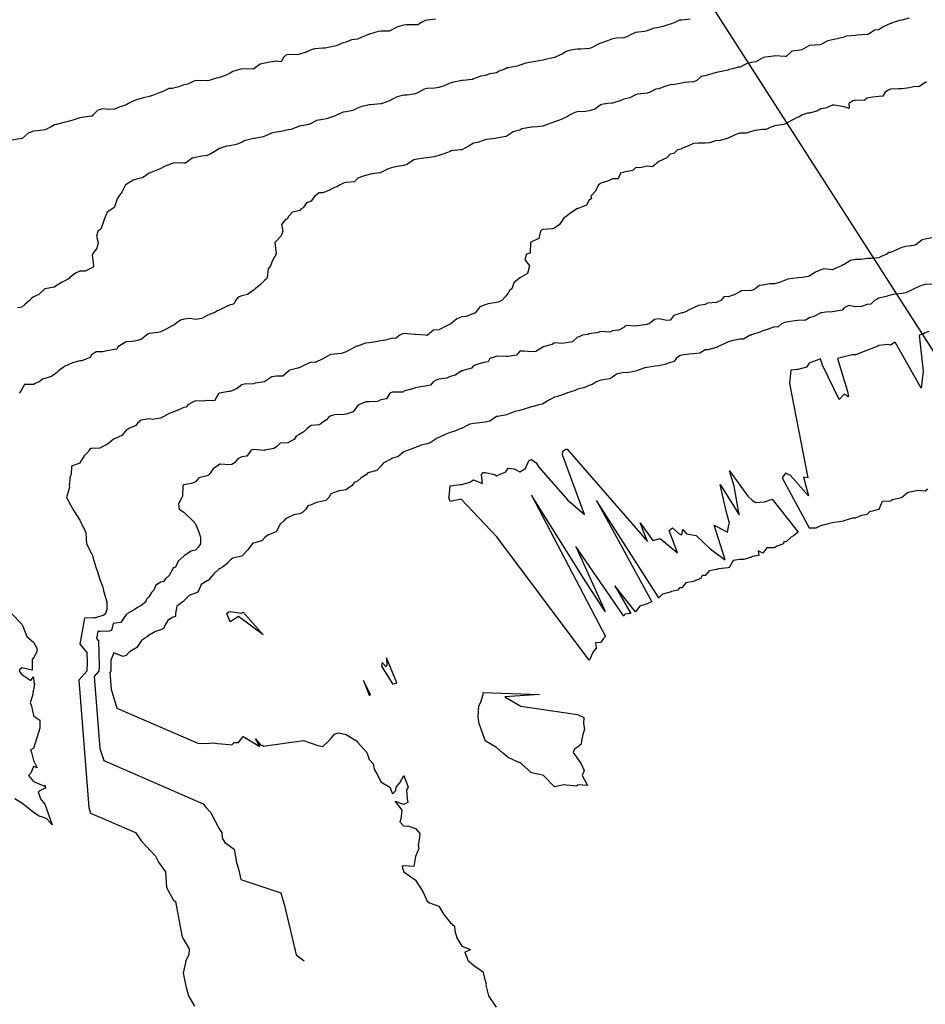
# Model space of a CAD drawing. Header units: inches. Extents: x 158323 to 160611, y 432808 to 437248.
# Tile 65 of 228: x 159243 to 159282, y 436653 to 436695. Entities that reach past the tile are written whole.
import ezdxf

# ---------------------------------------------------------------- set-up
doc = ezdxf.new("R2010")
doc.units = ezdxf.units.IN
doc.header["$MEASUREMENT"] = 0
doc.linetypes.add('CENTER', pattern=[0])
for name, color, linetype, lineweight in [('Hoogtelijn-bestaand 10.00 M', 7, 'Continuous', 15), ('Hoogtelijn-bestaand 11.00 M', 7, 'Continuous', 15), ('Hoogtelijn-bestaand 5.00 M', 7, 'Continuous', 15), ('Hoogtelijn-bestaand 6.00 M', 7, 'Continuous', 15), ('Hoogtelijn-bestaand 7.00 M', 7, 'Continuous', 15), ('Hoogtelijn-bestaand 8.00 M', 7, 'Continuous', 15), ('Hoogtelijn-bestaand 9.00 M', 7, 'Continuous', 15), ('Profielen', 3, 'Continuous', 60)]:
    doc.layers.add(name, color=color, linetype=linetype, lineweight=lineweight)

msp = doc.modelspace()

# ---------------------------------------------------------------- linework, layer by layer
at = {"layer": 'Hoogtelijn-bestaand 10.00 M', "color": 252, "linetype": 'Continuous', "lineweight": 25}
msp.add_polyline3d([(159272.112, 436695.388, 10), (159271.75, 436695.351, 10), (159271.65, 436695.35, 10), (159271.439, 436695.25, 10), (159271.306, 436695.194, 10), (159271.25, 436695.175, 10), (159270.925, 436695.075, 10), (159270.75, 436695.04, 10), (159270.502, 436694.998, 10), (159270.25, 436694.892, 10), (159270.136, 436694.864, 10), (159269.75, 436694.819, 10), (159269.704, 436694.797, 10), (159269.591, 436694.75, 10), (159269.366, 436694.634, 10), (159269.25, 436694.596, 10), (159268.925, 436694.575, 10), (159268.75, 436694.552, 10), (159268.537, 436694.463, 10), (159268.25, 436694.359, 10), (159268.164, 436694.336, 10), (159268.009, 436694.25, 10), (159267.843, 436694.157, 10), (159267.75, 436694.131, 10), (159267.405, 436694.095, 10), (159267.25, 436694.097, 10), (159266.94, 436694.06, 10), (159266.75, 436693.995, 10), (159266.596, 436693.904, 10), (159266.279, 436693.75, 10), (159266.26, 436693.74, 10), (159266.25, 436693.736, 10), (159265.852, 436693.649, 10), (159265.75, 436693.623, 10), (159265.427, 436693.573, 10), (159265.25, 436693.546, 10), (159265.006, 436693.494, 10), (159264.75, 436693.417, 10), (159264.638, 436693.362, 10), (159264.25, 436693.294, 10), (159264.207, 436693.293, 10), (159264.133, 436693.25, 10), (159263.855, 436693.145, 10), (159263.75, 436693.083, 10), (159263.466, 436693.034, 10), (159263.25, 436692.967, 10), (159263.071, 436692.929, 10), (159262.75, 436692.818, 10), (159262.705, 436692.795, 10), (159262.298, 436692.75, 10), (159262.255, 436692.746, 10), (159262.25, 436692.745, 10), (159261.836, 436692.665, 10), (159261.75, 436692.626, 10), (159261.485, 436692.515, 10), (159261.25, 436692.443, 10), (159261.081, 436692.419, 10), (159260.75, 436692.406, 10), (159260.63, 436692.37, 10), (159260.391, 436692.25, 10), (159260.305, 436692.195, 10), (159260.25, 436692.172, 10), (159259.885, 436692.115, 10), (159259.75, 436692.12, 10), (159259.451, 436692.05, 10), (159259.25, 436691.945, 10), (159259.127, 436691.873, 10), (159258.804, 436691.75, 10), (159258.763, 436691.737, 10), (159258.75, 436691.736, 10), (159258.296, 436691.704, 10), (159258.25, 436691.694, 10), (159257.888, 436691.612, 10), (159257.75, 436691.555, 10), (159257.543, 436691.457, 10), (159257.25, 436691.397, 10), (159257.119, 436691.381, 10), (159256.841, 436691.25, 10), (159256.784, 436691.216, 10), (159256.75, 436691.211, 10), (159256.406, 436691.094, 10), (159256.25, 436691.06, 10), (159255.979, 436691.022, 10), (159255.75, 436690.887, 10), (159255.645, 436690.855, 10), (159255.25, 436690.777, 10), (159255.229, 436690.771, 10), (159255.165, 436690.75, 10), (159254.864, 436690.636, 10), (159254.75, 436690.621, 10), (159254.456, 436690.544, 10), (159254.25, 436690.519, 10), (159254.027, 436690.473, 10), (159253.75, 436690.347, 10), (159253.676, 436690.324, 10), (159253.307, 436690.25, 10), (159253.262, 436690.238, 10), (159253.25, 436690.238, 10), (159252.852, 436690.148, 10), (159252.75, 436690.075, 10), (159252.509, 436689.991, 10), (159252.25, 436689.927, 10), (159252.088, 436689.912, 10), (159251.75, 436689.793, 10), (159251.723, 436689.777, 10), (159251.696, 436689.75, 10), (159251.416, 436689.584, 10), (159251.25, 436689.513, 10), (159251.021, 436689.479, 10), (159250.75, 436689.424, 10), (159250.6, 436689.4, 10), (159250.417, 436689.25, 10), (159250.315, 436689.185, 10), (159250.25, 436689.181, 10), (159249.81, 436689.191, 10), (159249.75, 436689.17, 10), (159249.448, 436689.053, 10), (159249.25, 436688.957, 10), (159249.112, 436688.888, 10), (159248.75, 436688.754, 10), (159248.748, 436688.753, 10), (159248.744, 436688.75, 10), (159248.456, 436688.545, 10), (159248.25, 436688.497, 10), (159248.056, 436688.444, 10), (159247.75, 436688.263, 10), (159247.743, 436688.258, 10), (159247.729, 436688.25, 10), (159247.565, 436687.935, 10), (159247.435, 436687.75, 10), (159247.364, 436687.636, 10), (159247.25, 436687.289, 10), (159247.235, 436687.265, 10), (159247.227, 436687.25, 10), (159246.933, 436687.067, 10), (159246.801, 436686.75, 10), (159246.798, 436686.703, 10), (159246.75, 436686.583, 10), (159246.664, 436686.336, 10), (159246.539, 436686.25, 10), (159246.474, 436686.026, 10), (159246.545, 436685.75, 10), (159246.491, 436685.509, 10), (159246.303, 436685.25, 10), (159246.282, 436685.219, 10), (159246.344, 436684.75, 10), (159246.316, 436684.684, 10), (159246.25, 436684.651, 10), (159245.981, 436684.519, 10), (159245.75, 436684.516, 10), (159245.565, 436684.435, 10), (159245.326, 436684.25, 10), (159245.291, 436684.209, 10), (159245.25, 436684.177, 10), (159244.968, 436684.032, 10), (159244.75, 436683.899, 10), (159244.668, 436683.832, 10), (159244.25, 436683.75, 10), (159243.983, 436683.517, 10), (159243.75, 436683.408, 10), (159243.664, 436683.336, 10), (159243.578, 436683.25, 10), (159243.4, 436683.1, 10), (159243.25, 436682.972, 10), (159243.067, 436682.933, 10)], dxfattribs=at)
at = {"layer": 'Hoogtelijn-bestaand 11.00 M', "color": 252, "linetype": 'Continuous', "lineweight": 25}
msp.add_polyline3d([(159261.107, 436695.393, 11), (159260.75, 436695.352, 11), (159260.665, 436695.336, 11), (159260.513, 436695.25, 11), (159260.347, 436695.154, 11), (159260.25, 436695.144, 11), (159259.854, 436695.146, 11), (159259.75, 436695.138, 11), (159259.45, 436695.05, 11), (159259.25, 436694.95, 11), (159259.119, 436694.881, 11), (159258.75, 436694.871, 11), (159258.638, 436694.862, 11), (159258.26, 436694.75, 11), (159258.253, 436694.748, 11), (159258.25, 436694.747, 11), (159257.904, 436694.597, 11), (159257.75, 436694.535, 11), (159257.491, 436694.509, 11), (159257.25, 436694.409, 11), (159257.125, 436694.375, 11), (159256.821, 436694.25, 11), (159256.765, 436694.235, 11), (159256.75, 436694.23, 11), (159256.352, 436694.148, 11), (159256.25, 436694.138, 11), (159255.881, 436694.119, 11), (159255.75, 436694.066, 11), (159255.529, 436693.971, 11), (159255.25, 436693.882, 11), (159255.141, 436693.859, 11), (159254.75, 436693.869, 11), (159254.657, 436693.843, 11), (159254.563, 436693.75, 11), (159254.453, 436693.547, 11), (159254.25, 436693.577, 11), (159253.961, 436693.539, 11), (159253.75, 436693.494, 11), (159253.544, 436693.456, 11), (159253.274, 436693.25, 11), (159253.261, 436693.239, 11), (159253.25, 436693.239, 11), (159252.752, 436693.248, 11), (159252.75, 436693.247, 11), (159252.367, 436693.133, 11), (159252.25, 436693.058, 11), (159252.04, 436692.96, 11), (159251.75, 436692.87, 11), (159251.648, 436692.852, 11), (159251.337, 436692.75, 11), (159251.266, 436692.734, 11), (159251.25, 436692.729, 11), (159250.753, 436692.747, 11), (159250.75, 436692.746, 11), (159250.404, 436692.597, 11), (159250.25, 436692.56, 11), (159250.029, 436692.471, 11), (159249.75, 436692.401, 11), (159249.594, 436692.406, 11), (159249.277, 436692.25, 11), (159249.257, 436692.243, 11), (159249.25, 436692.24, 11), (159248.896, 436692.104, 11), (159248.75, 436692.064, 11), (159248.502, 436691.998, 11), (159248.25, 436691.929, 11), (159248.117, 436691.883, 11), (159247.855, 436691.75, 11), (159247.784, 436691.716, 11), (159247.75, 436691.695, 11), (159247.413, 436691.587, 11), (159247.25, 436691.517, 11), (159247.003, 436691.497, 11), (159246.75, 436691.528, 11), (159246.537, 436691.463, 11), (159246.325, 436691.25, 11), (159246.287, 436691.213, 11), (159246.25, 436691.205, 11), (159245.843, 436691.157, 11), (159245.75, 436691.14, 11), (159245.46, 436691.04, 11), (159245.25, 436690.976, 11), (159245.062, 436690.938, 11), (159244.75, 436690.847, 11), (159244.665, 436690.835, 11), (159244.515, 436690.75, 11), (159244.343, 436690.657, 11), (159244.25, 436690.626, 11), (159243.931, 436690.569, 11), (159243.75, 436690.562, 11), (159243.521, 436690.479, 11), (159243.265, 436690.25, 11), (159243.257, 436690.243, 11), (159243.25, 436690.241, 11), (159242.823, 436690.177, 11)], dxfattribs=at)
at = {"layer": 'Hoogtelijn-bestaand 5.00 M', "color": 252, "linetype": 'Continuous', "lineweight": 25}
msp.add_polyline3d([(159282.411, 436681.911, 5), (159282.25, 436681.851, 5), (159282.186, 436681.814, 5), (159281.995, 436681.75, 5), (159282.174, 436680.197, 5), (159282.077, 436679.476, 5), (159280.961, 436681.461, 5), (159280.75, 436681.324, 5), (159280.64, 436681.36, 5), (159280.25, 436681.314, 5), (159280.215, 436681.286, 5), (159280.138, 436681.25, 5), (159279.25, 436680.909, 5), (159279.096, 436680.904, 5), (159278.463, 436680.75, 5), (159278.894, 436679.332, 5), (159278.938, 436679.1, 5), (159278.762, 436679.215, 5), (159278.545, 436678.982, 5), (159277.822, 436680.461, 5), (159277.73, 436680.73, 5), (159277.25, 436680.554, 5), (159277.13, 436680.371, 5), (159276.75, 436680.278, 5), (159276.726, 436680.274, 5), (159276.46, 436680.25, 5), (159276.393, 436679.677, 5), (159277.189, 436675.597, 5), (159276.995, 436675.633, 5), (159277.212, 436674.826, 5), (159276.438, 436675.698, 5), (159276.223, 436675.805, 5), (159276.075, 436675.597, 5), (159277.25, 436673.435, 5), (159277.554, 436673.446, 5), (159277.75, 436673.544, 5), (159277.913, 436673.587, 5), (159278.25, 436673.665, 5), (159278.315, 436673.685, 5), (159278.736, 436673.75, 5), (159278.746, 436673.754, 5), (159278.75, 436673.754, 5), (159279.13, 436673.87, 5), (159279.25, 436673.87, 5), (159279.513, 436673.987, 5), (159279.75, 436674.032, 5), (159279.857, 436674.143, 5), (159280.25, 436674.241, 5), (159280.256, 436674.244, 5), (159280.264, 436674.25, 5), (159280.406, 436674.594, 5), (159280.75, 436674.604, 5), (159280.838, 436674.662, 5), (159281.233, 436674.75, 5), (159281.235, 436674.765, 5), (159281.25, 436674.762, 5), (159281.518, 436674.982, 5), (159281.75, 436675.018, 5), (159281.938, 436675.062, 5), (159282.25, 436675.043, 5), (159282.374, 436675.126, 5)], dxfattribs=at)
for points in [[(159261.695, 436674.75, 5), (159261.699, 436674.801, 5), (159261.745, 436675.25, 5), (159261.749, 436675.252, 5), (159261.75, 436675.252, 5), (159262.192, 436675.308, 5), (159262.25, 436675.315, 5), (159262.59, 436675.41, 5), (159262.75, 436675.515, 5), (159263.148, 436675.352, 5), (159263.102, 436675.75, 5), (159263.177, 436675.823, 5), (159263.25, 436675.824, 5), (159263.673, 436675.75, 5), (159263.75, 436675.692, 5), (159263.879, 436675.75, 5), (159264.147, 436675.853, 5), (159264.25, 436676.011, 5), (159264.506, 436675.994, 5), (159264.75, 436675.854, 5), (159264.992, 436676.008, 5), (159265.096, 436676.25, 5), (159265.158, 436676.342, 5), (159265.25, 436676.392, 5), (159265.46, 436676.25, 5), (159265.567, 436676.067, 5), (159266.831, 436674.629, 5), (159267.549, 436674.022, 5), (159266.597, 436676.597, 5), (159266.612, 436676.75, 5), (159266.69, 436676.81, 5), (159266.75, 436676.836, 5), (159266.792, 436676.835, 5), (159270.261, 436672.858, 5), (159269.95, 436673.664, 5), (159270.494, 436672.889, 5), (159270.818, 436672.982, 5), (159271.563, 436672.367, 5), (159271.203, 436673.32, 5), (159271.342, 436673.437, 5), (159271.635, 436673.185, 5), (159271.753, 436673.141, 5), (159271.786, 436673.375, 5), (159271.943, 436673.18, 5), (159272.363, 436673.105, 5), (159272.972, 436672.529, 5), (159273.618, 436672.057, 5), (159273.149, 436673.552, 5), (159273.712, 436673.249, 5), (159273.771, 436673.572, 5), (159273.804, 436673.643, 5), (159273.662, 436674.162, 5), (159273.396, 436675.312, 5), (159274.227, 436674.006, 5), (159274.009, 436675.233, 5), (159273.803, 436675.902, 5), (159274.601, 436674.807, 5), (159274.788, 436674.637, 5), (159274.928, 436674.537, 5), (159275.31, 436674.568, 5), (159275.654, 436674.681, 5), (159276.764, 436673.25, 5), (159276.564, 436673.093, 5), (159276.466, 436673.034, 5), (159276.25, 436672.837, 5), (159276.155, 436672.845, 5), (159276.13, 436672.75, 5), (159275.852, 436672.648, 5), (159275.75, 436672.58, 5), (159275.418, 436672.582, 5), (159275.25, 436672.35, 5), (159275.05, 436672.45, 5), (159275.07, 436672.25, 5), (159274.799, 436672.201, 5), (159274.75, 436672.171, 5), (159274.419, 436672.081, 5), (159274.25, 436672.072, 5), (159273.967, 436672.034, 5), (159273.812, 436671.75, 5), (159273.775, 436671.725, 5), (159273.75, 436671.718, 5), (159273.33, 436671.67, 5), (159273.25, 436671.643, 5), (159272.921, 436671.579, 5), (159272.75, 436671.386, 5), (159272.62, 436671.38, 5), (159272.563, 436671.25, 5), (159272.336, 436671.164, 5), (159272.25, 436671.131, 5), (159271.927, 436671.073, 5), (159271.75, 436670.849, 5), (159271.645, 436670.855, 5), (159271.568, 436670.75, 5), (159271.307, 436670.693, 5), (159271.25, 436670.665, 5), (159270.915, 436670.586, 5), (159270.75, 436670.423, 5), (159268.057, 436674.626, 5), (159270.459, 436670.25, 5), (159270.304, 436670.196, 5), (159270.25, 436670.158, 5), (159269.934, 436670.066, 5), (159269.75, 436669.818, 5), (159268.859, 436670.938, 5), (159269.542, 436669.75, 5), (159269.284, 436669.717, 5), (159269.25, 436669.629, 5), (159267.167, 436672.635, 5), (159268.435, 436669.834, 5), (159267.607, 436671.107, 5), (159265.263, 436674.852, 5), (159268.457, 436668.75, 5), (159268.355, 436668.645, 5), (159268.25, 436668.488, 5), (159268.026, 436668.474, 5), (159268.046, 436668.25, 5), (159267.914, 436668.086, 5), (159267.756, 436667.75, 5), (159267.755, 436667.745, 5), (159267.75, 436667.735, 5), (159263.758, 436673.057, 5), (159262.214, 436674.679, 5), (159261.75, 436674.582, 5)], [(159252.097, 436669.75, 5), (159252.189, 436669.811, 5), (159252.25, 436669.832, 5), (159252.736, 436669.764, 5), (159252.75, 436669.771, 5), (159252.808, 436669.808, 5), (159253.673, 436668.827, 5), (159252.609, 436669.609, 5), (159252.25, 436669.387, 5)], [(159258.787, 436667.477, 5), (159259.25, 436666.71, 5), (159259.289, 436666.711, 5), (159259.439, 436666.75, 5), (159259.002, 436667.827, 5), (159259.011, 436667.527, 5), (159258.982, 436667.446, 5), (159258.812, 436667.626, 5)], [(159257.999, 436666.853, 5), (159258.25, 436666.223, 5), (159258.276, 436666.224, 5), (159258.3, 436666.25, 5)], [(159262.96, 436665.25, 5), (159262.972, 436665.529, 5), (159262.989, 436665.75, 5), (159263.066, 436665.934, 5), (159263.165, 436666.25, 5), (159263.17, 436666.33, 5), (159265.603, 436666.25, 5), (159264.107, 436666.143, 5), (159264.798, 436665.75, 5), (159267.25, 436665.391, 5), (159267.522, 436665.25, 5), (159267.509, 436664.991, 5), (159267.539, 436664.75, 5), (159267.476, 436664.525, 5), (159267.422, 436664.25, 5), (159267.398, 436664.102, 5), (159267.25, 436663.977, 5), (159267.109, 436663.891, 5), (159267.057, 436663.75, 5), (159267.25, 436663.487, 5), (159267.405, 436663.25, 5), (159267.533, 436662.968, 5), (159267.438, 436662.75, 5), (159267.679, 436662.321, 5), (159267.25, 436662.35, 5), (159267.208, 436662.292, 5), (159266.75, 436662.338, 5), (159266.656, 436662.345, 5), (159266.25, 436662.266, 5), (159265.781, 436662.75, 5), (159265.75, 436662.766, 5), (159265.735, 436662.766, 5), (159265.25, 436662.87, 5), (159264.83, 436663.25, 5), (159264.75, 436663.317, 5), (159264.675, 436663.325, 5), (159264.25, 436663.525, 5), (159263.995, 436663.75, 5), (159263.75, 436663.963, 5), (159263.256, 436664.25, 5), (159263.25, 436664.257, 5), (159263.088, 436664.75, 5), (159262.997, 436665.003, 5)]]:
    msp.add_polyline3d(points, close=True, dxfattribs=at)
at = {"layer": 'Hoogtelijn-bestaand 6.00 M', "color": 252, "linetype": 'Continuous', "lineweight": 25}
for q in [(159262.625, 436655.25, 6), (159262.523, 436654.75, 6)]:
    msp.add_line((159262.377, 436655.123, 6), q, dxfattribs=at)
for points in [[(159282.539, 436683.961, 6), (159282.25, 436683.94, 6), (159282.102, 436683.898, 6), (159281.768, 436683.75, 6), (159281.761, 436683.739, 6), (159281.75, 436683.737, 6), (159281.419, 436683.581, 6), (159281.25, 436683.555, 6), (159280.975, 436683.525, 6), (159280.75, 436683.485, 6), (159280.57, 436683.43, 6), (159280.25, 436683.356, 6), (159280.185, 436683.316, 6), (159280.061, 436683.25, 6), (159279.91, 436683.09, 6), (159279.75, 436683.081, 6), (159279.508, 436682.992, 6), (159279.25, 436682.974, 6), (159278.963, 436683.037, 6), (159278.75, 436682.942, 6), (159278.664, 436682.836, 6), (159278.25, 436682.771, 6), (159278.235, 436682.765, 6), (159277.961, 436682.75, 6), (159277.773, 436682.727, 6), (159277.75, 436682.725, 6), (159277.442, 436682.558, 6), (159277.25, 436682.504, 6), (159277.094, 436682.406, 6), (159276.75, 436682.397, 6), (159276.627, 436682.373, 6), (159276.25, 436682.323, 6), (159276.192, 436682.308, 6), (159276.051, 436682.25, 6), (159275.899, 436682.101, 6), (159275.75, 436682.111, 6), (159275.48, 436682.02, 6), (159275.25, 436681.942, 6), (159275.118, 436681.882, 6), (159274.75, 436681.769, 6), (159274.736, 436681.764, 6), (159274.702, 436681.75, 6), (159274.41, 436681.59, 6), (159274.25, 436681.58, 6), (159273.968, 436681.532, 6), (159273.75, 436681.47, 6), (159273.598, 436681.402, 6), (159273.292, 436681.25, 6), (159273.271, 436681.229, 6), (159273.25, 436681.221, 6), (159272.876, 436681.124, 6), (159272.75, 436681.128, 6), (159272.523, 436680.978, 6), (159272.25, 436680.948, 6), (159272.058, 436680.942, 6), (159271.75, 436680.899, 6), (159271.64, 436680.86, 6), (159271.499, 436680.75, 6), (159271.395, 436680.605, 6), (159271.25, 436680.581, 6), (159271.014, 436680.486, 6), (159270.75, 436680.435, 6), (159270.584, 436680.416, 6), (159270.25, 436680.36, 6), (159270.156, 436680.344, 6), (159269.868, 436680.25, 6), (159269.787, 436680.213, 6), (159269.75, 436680.204, 6), (159269.368, 436680.132, 6), (159269.25, 436680.151, 6), (159268.932, 436680.068, 6), (159268.75, 436679.941, 6), (159268.628, 436679.872, 6), (159268.25, 436679.814, 6), (159268.2, 436679.8, 6), (159268.06, 436679.75, 6), (159267.872, 436679.628, 6), (159267.75, 436679.589, 6), (159267.51, 436679.49, 6), (159267.25, 436679.425, 6), (159267.137, 436679.363, 6), (159266.761, 436679.25, 6), (159266.754, 436679.246, 6), (159266.75, 436679.246, 6), (159266.384, 436679.116, 6), (159266.25, 436679.087, 6), (159266.031, 436678.969, 6), (159265.75, 436678.797, 6), (159265.716, 436678.785, 6), (159265.579, 436678.75, 6), (159265.322, 436678.678, 6), (159265.25, 436678.667, 6), (159264.943, 436678.557, 6), (159264.75, 436678.505, 6), (159264.541, 436678.459, 6), (159264.25, 436678.346, 6), (159264.183, 436678.317, 6), (159263.802, 436678.25, 6), (159263.759, 436678.241, 6), (159263.75, 436678.24, 6), (159263.451, 436678.049, 6), (159263.25, 436677.995, 6), (159263.021, 436677.98, 6), (159262.75, 436677.946, 6), (159262.588, 436677.912, 6), (159262.267, 436677.75, 6), (159262.258, 436677.742, 6), (159262.25, 436677.741, 6), (159261.903, 436677.597, 6), (159261.75, 436677.562, 6), (159261.529, 436677.471, 6), (159261.25, 436677.336, 6), (159261.183, 436677.317, 6), (159261.091, 436677.25, 6), (159260.883, 436677.117, 6), (159260.75, 436677.067, 6), (159260.49, 436677.01, 6), (159260.25, 436676.914, 6), (159260.129, 436676.871, 6), (159259.817, 436676.75, 6), (159259.77, 436676.73, 6), (159259.75, 436676.716, 6), (159259.487, 436676.513, 6), (159259.25, 436676.452, 6), (159259.12, 436676.38, 6), (159258.881, 436676.25, 6), (159258.818, 436676.183, 6), (159258.75, 436676.102, 6), (159258.581, 436675.919, 6), (159258.25, 436675.831, 6), (159258.188, 436675.812, 6), (159258.132, 436675.75, 6), (159257.907, 436675.593, 6), (159257.75, 436675.46, 6), (159257.604, 436675.396, 6), (159257.5, 436675.25, 6), (159257.348, 436675.152, 6), (159257.25, 436675.083, 6), (159256.959, 436675.041, 6), (159256.75, 436674.962, 6), (159256.588, 436674.912, 6), (159256.511, 436674.75, 6), (159256.376, 436674.624, 6), (159256.25, 436674.596, 6), (159255.97, 436674.53, 6), (159255.75, 436674.441, 6), (159255.604, 436674.396, 6), (159255.519, 436674.25, 6), (159255.389, 436674.111, 6), (159255.25, 436674.051, 6), (159254.999, 436674.001, 6), (159254.75, 436673.881, 6), (159254.657, 436673.843, 6), (159254.563, 436673.75, 6), (159254.406, 436673.594, 6), (159254.25, 436673.293, 6), (159254.235, 436673.265, 6), (159254.19, 436673.25, 6), (159253.877, 436673.123, 6), (159253.75, 436673.025, 6), (159253.614, 436672.886, 6), (159253.25, 436672.783, 6), (159253.223, 436672.777, 6), (159253.202, 436672.75, 6), (159253.007, 436672.493, 6), (159252.784, 436672.25, 6), (159252.766, 436672.234, 6), (159252.75, 436672.225, 6), (159252.368, 436672.132, 6), (159252.25, 436672.049, 6), (159252.105, 436671.895, 6), (159251.922, 436671.75, 6), (159251.818, 436671.682, 6), (159251.75, 436671.64, 6), (159251.544, 436671.456, 6), (159251.364, 436671.25, 6), (159251.314, 436671.186, 6), (159251.25, 436671.159, 6), (159250.999, 436671.001, 6), (159250.889, 436670.75, 6), (159250.833, 436670.667, 6), (159250.75, 436670.627, 6), (159250.484, 436670.516, 6), (159250.25, 436670.294, 6), (159250.235, 436670.266, 6), (159250.2, 436670.25, 6), (159249.941, 436670.059, 6), (159249.89, 436669.75, 6), (159249.89, 436669.61, 6), (159249.75, 436669.567, 6), (159249.559, 436669.441, 6), (159249.436, 436669.25, 6), (159249.385, 436669.115, 6), (159249.25, 436669.044, 6), (159249.028, 436668.972, 6), (159248.75, 436668.815, 6), (159248.709, 436668.791, 6), (159248.672, 436668.75, 6), (159248.425, 436668.575, 6), (159248.25, 436668.315, 6), (159248.217, 436668.283, 6), (159248.177, 436668.25, 6), (159247.908, 436668.092, 6), (159247.75, 436667.937, 6), (159247.612, 436667.888, 6), (159247.221, 436668.044, 6), (159247.088, 436667.737, 6), (159247.096, 436667.301, 6), (159247.094, 436667.25, 6), (159247.049, 436667.2, 6), (159247.106, 436666.483, 6), (159247.353, 436665.661, 6), (159250.852, 436664.148, 6), (159251.177, 436664.135, 6), (159251.53, 436664.157, 6), (159251.706, 436664.14, 6), (159252.199, 436664.091, 6), (159252.317, 436664.08, 6), (159252.42, 436664.183, 6), (159252.605, 436664.172, 6), (159252.803, 436664.434, 6), (159253.526, 436664.003, 6), (159253.342, 436664.333, 6), (159253.557, 436664.071, 6), (159253.615, 436664.048, 6), (159253.639, 436664.056, 6), (159253.677, 436664.018, 6), (159255.419, 436664.27, 6), (159256.037, 436664.043, 6), (159256.25, 436664.007, 6), (159256.502, 436664.247, 6), (159256.629, 436664.372, 6), (159256.75, 436664.54, 6), (159256.908, 436664.592, 6), (159257.25, 436664.518, 6), (159257.7, 436664.25, 6), (159257.75, 436664.196, 6), (159258.145, 436663.75, 6), (159258.25, 436663.447, 6), (159258.421, 436663.25, 6), (159258.467, 436663.033, 6), (159258.623, 436662.75, 6), (159258.75, 436662.476, 6), (159259.139, 436662.25, 6), (159259.25, 436661.964, 6), (159259.393, 436662.107, 6), (159259.417, 436662.25, 6), (159259.568, 436662.432, 6), (159259.75, 436662.75, 6), (159259.932, 436662.25, 6), (159259.861, 436662.139, 6), (159259.882, 436661.75, 6), (159259.917, 436661.583, 6), (159259.75, 436661.5, 6), (159259.365, 436661.635, 6), (159259.652, 436661.25, 6), (159259.616, 436660.884, 6), (159259.571, 436660.75, 6), (159259.75, 436660.567, 6), (159259.913, 436660.587, 6), (159260.25, 436660.468, 6), (159260.435, 436660.25, 6), (159260.422, 436660.078, 6), (159260.367, 436659.75, 6), (159260.393, 436659.607, 6), (159260.25, 436659.25, 6), (159260.179, 436658.821, 6), (159259.75, 436658.861, 6), (159259.667, 436658.833, 6), (159259.683, 436658.75, 6), (159259.75, 436658.596, 6), (159260.232, 436658.25, 6), (159260.25, 436658.236, 6), (159260.562, 436657.75, 6), (159260.75, 436657.33, 6), (159260.85, 436657.25, 6), (159261.25, 436657.117, 6), (159261.474, 436656.75, 6), (159261.75, 436656.412, 6), (159261.938, 436656.25, 6), (159261.947, 436656.053, 6), (159262.039, 436655.75, 6), (159262.25, 436655.386, 6), (159262.625, 436655.25, 6)], [(159263.75, 436652.761, 6), (159263.417, 436653.25, 6), (159263.301, 436653.699, 6), (159263.308, 436653.75, 6), (159263.25, 436653.929, 6), (159263.189, 436654.25, 6), (159262.75, 436654.548, 6), (159262.523, 436654.75, 6)]]:
    msp.add_polyline3d(points, dxfattribs=at)
at = {"layer": 'Hoogtelijn-bestaand 7.00 M', "color": 252, "linetype": 'Continuous', "lineweight": 25}
msp.add_polyline3d([(159282.54, 436685.961, 7), (159282.25, 436685.897, 7), (159282.129, 436685.871, 7), (159281.98, 436685.75, 7), (159281.847, 436685.653, 7), (159281.75, 436685.625, 7), (159281.413, 436685.587, 7), (159281.25, 436685.539, 7), (159281.049, 436685.451, 7), (159280.75, 436685.322, 7), (159280.682, 436685.318, 7), (159280.592, 436685.25, 7), (159280.355, 436685.145, 7), (159280.25, 436685.094, 7), (159279.927, 436685.073, 7), (159279.75, 436685.068, 7), (159279.475, 436685.025, 7), (159279.25, 436685.017, 7), (159279.023, 436684.977, 7), (159278.75, 436684.81, 7), (159278.712, 436684.788, 7), (159278.639, 436684.75, 7), (159278.367, 436684.633, 7), (159278.25, 436684.574, 7), (159277.884, 436684.616, 7), (159277.75, 436684.583, 7), (159277.524, 436684.476, 7), (159277.25, 436684.31, 7), (159277.205, 436684.295, 7), (159276.956, 436684.25, 7), (159276.771, 436684.23, 7), (159276.75, 436684.225, 7), (159276.326, 436684.174, 7), (159276.25, 436684.146, 7), (159275.965, 436684.035, 7), (159275.75, 436683.969, 7), (159275.529, 436683.971, 7), (159275.25, 436683.916, 7), (159275.096, 436683.904, 7), (159274.918, 436683.75, 7), (159274.801, 436683.699, 7), (159274.75, 436683.683, 7), (159274.323, 436683.677, 7), (159274.25, 436683.632, 7), (159274.008, 436683.492, 7), (159273.75, 436683.412, 7), (159273.58, 436683.42, 7), (159273.429, 436683.25, 7), (159273.301, 436683.199, 7), (159273.25, 436683.17, 7), (159272.859, 436683.141, 7), (159272.75, 436683.08, 7), (159272.462, 436683.038, 7), (159272.25, 436682.935, 7), (159272.127, 436682.873, 7), (159271.873, 436682.75, 7), (159271.777, 436682.724, 7), (159271.75, 436682.716, 7), (159271.401, 436682.599, 7), (159271.25, 436682.398, 7), (159271.105, 436682.395, 7), (159270.75, 436682.456, 7), (159270.564, 436682.436, 7), (159270.333, 436682.25, 7), (159270.268, 436682.232, 7), (159270.25, 436682.212, 7), (159269.835, 436682.165, 7), (159269.75, 436682.144, 7), (159269.332, 436682.168, 7), (159269.25, 436682.088, 7), (159269.029, 436681.971, 7), (159268.75, 436681.945, 7), (159268.62, 436681.88, 7), (159268.25, 436681.914, 7), (159268.13, 436681.87, 7), (159267.75, 436681.817, 7), (159267.708, 436681.792, 7), (159267.466, 436681.75, 7), (159267.322, 436681.678, 7), (159267.25, 436681.667, 7), (159267.026, 436681.474, 7), (159266.75, 436681.432, 7), (159266.602, 436681.398, 7), (159266.25, 436681.422, 7), (159266.146, 436681.354, 7), (159265.762, 436681.25, 7), (159265.756, 436681.244, 7), (159265.75, 436681.241, 7), (159265.45, 436681.05, 7), (159265.25, 436681.042, 7), (159264.933, 436681.067, 7), (159264.75, 436681.06, 7), (159264.609, 436680.891, 7), (159264.25, 436680.836, 7), (159264.17, 436680.83, 7), (159263.75, 436680.847, 7), (159263.682, 436680.818, 7), (159263.452, 436680.75, 7), (159263.389, 436680.611, 7), (159263.25, 436680.598, 7), (159262.983, 436680.517, 7), (159262.75, 436680.427, 7), (159262.672, 436680.328, 7), (159262.35, 436680.25, 7), (159262.286, 436680.214, 7), (159262.25, 436680.212, 7), (159261.965, 436680.035, 7), (159261.75, 436679.967, 7), (159261.605, 436679.895, 7), (159261.25, 436679.864, 7), (159261.171, 436679.829, 7), (159261.016, 436679.75, 7), (159260.9, 436679.6, 7), (159260.75, 436679.568, 7), (159260.476, 436679.524, 7), (159260.25, 436679.485, 7), (159260.079, 436679.421, 7), (159259.75, 436679.34, 7), (159259.697, 436679.303, 7), (159259.25, 436679.295, 7), (159259.215, 436679.285, 7), (159259.142, 436679.25, 7), (159258.997, 436679.003, 7), (159258.75, 436678.973, 7), (159258.605, 436678.895, 7), (159258.25, 436678.874, 7), (159258.122, 436678.878, 7), (159257.794, 436678.75, 7), (159257.773, 436678.727, 7), (159257.75, 436678.71, 7), (159257.558, 436678.442, 7), (159257.25, 436678.351, 7), (159257.173, 436678.327, 7), (159256.75, 436678.313, 7), (159256.696, 436678.304, 7), (159256.518, 436678.25, 7), (159256.403, 436678.097, 7), (159256.25, 436678.008, 7), (159256.111, 436677.889, 7), (159255.75, 436677.859, 7), (159255.69, 436677.81, 7), (159255.581, 436677.75, 7), (159255.422, 436677.578, 7), (159255.25, 436677.485, 7), (159255.103, 436677.397, 7), (159255.006, 436677.25, 7), (159254.836, 436677.165, 7), (159254.75, 436677.109, 7), (159254.4, 436677.1, 7), (159254.25, 436676.939, 7), (159254.139, 436676.861, 7), (159253.75, 436676.792, 7), (159253.717, 436676.783, 7), (159253.25, 436676.821, 7), (159253.192, 436676.808, 7), (159253.127, 436676.75, 7), (159252.965, 436676.535, 7), (159252.75, 436676.511, 7), (159252.574, 436676.426, 7), (159252.432, 436676.25, 7), (159252.326, 436676.174, 7), (159252.25, 436676.16, 7), (159251.808, 436676.192, 7), (159251.75, 436676.145, 7), (159251.512, 436675.988, 7), (159251.341, 436675.75, 7), (159251.293, 436675.707, 7), (159251.25, 436675.69, 7), (159250.9, 436675.6, 7), (159250.75, 436675.429, 7), (159250.628, 436675.372, 7), (159250.25, 436675.3, 7), (159250.219, 436675.281, 7), (159250.203, 436675.25, 7), (159250.196, 436674.804, 7), (159250.165, 436674.75, 7), (159250.022, 436674.478, 7), (159250.039, 436674.25, 7), (159250.25, 436674.115, 7), (159250.638, 436673.75, 7), (159250.75, 436673.615, 7), (159250.896, 436673.25, 7), (159250.962, 436673.038, 7), (159250.966, 436672.75, 7), (159250.873, 436672.627, 7), (159250.75, 436672.474, 7), (159250.56, 436672.441, 7), (159250.282, 436672.25, 7), (159250.258, 436672.242, 7), (159250.25, 436672.222, 7), (159250.002, 436671.998, 7), (159249.882, 436671.75, 7), (159249.791, 436671.709, 7), (159249.75, 436671.609, 7), (159249.612, 436671.388, 7), (159249.473, 436671.25, 7), (159249.369, 436671.131, 7), (159249.25, 436671.096, 7), (159249.038, 436670.962, 7), (159248.948, 436670.75, 7), (159248.852, 436670.648, 7), (159248.75, 436670.477, 7), (159248.641, 436670.359, 7), (159248.602, 436670.25, 7), (159248.411, 436670.089, 7), (159248.25, 436670.008, 7), (159248.104, 436669.896, 7), (159247.812, 436669.75, 7), (159247.78, 436669.72, 7), (159247.75, 436669.698, 7), (159247.525, 436669.362, 7), (159247.19, 436669.31, 7), (159247.119, 436669.013, 7), (159247.018, 436668.982, 7), (159246.639, 436668.972, 7), (159246.534, 436668.967, 7), (159246.477, 436668.659, 7), (159246.562, 436668.562, 7), (159246.585, 436667.472, 7), (159246.573, 436667.25, 7), (159246.38, 436667.032, 7), (159246.627, 436663.925, 7), (159246.786, 436663.394, 7), (159251.084, 436661.536, 7), (159251.178, 436661.404, 7), (159251.395, 436661.166, 7), (159251.779, 436660.448, 7), (159251.885, 436660.295, 7), (159251.901, 436660.051, 7), (159252.012, 436659.857, 7), (159252.422, 436659.57, 7), (159252.526, 436659.001, 7), (159252.617, 436658.674, 7), (159252.714, 436658.265, 7), (159254.438, 436657.693, 7), (159254.594, 436657.139, 7), (159255.096, 436655.007, 7), (159255.437, 436654.75, 7)], dxfattribs=at)
at = {"layer": 'Hoogtelijn-bestaand 8.00 M', "color": 252, "linetype": 'Continuous', "lineweight": 25}
for p, q in [((159250.471, 436655.029, 8), (159250.492, 436655.25, 8)), ((159250.333, 436654.75, 8), (159250.471, 436655.029, 8))]:
    msp.add_line(p, q, dxfattribs=at)
for points in [[(159282.32, 436692.68, 8), (159282.25, 436692.667, 8), (159282.007, 436692.493, 8), (159281.75, 436692.474, 8), (159281.572, 436692.428, 8), (159281.25, 436692.387, 8), (159281.118, 436692.382, 8), (159280.75, 436692.37, 8), (159280.666, 436692.334, 8), (159280.524, 436692.25, 8), (159280.422, 436692.078, 8), (159280.25, 436692.061, 8), (159279.973, 436692.027, 8), (159279.75, 436691.985, 8), (159279.614, 436691.886, 8), (159279.25, 436691.9, 8), (159279.124, 436691.876, 8), (159278.963, 436691.75, 8), (159278.965, 436691.535, 8), (159278.75, 436691.616, 8), (159278.323, 436691.677, 8), (159278.25, 436691.677, 8), (159277.952, 436691.548, 8), (159277.75, 436691.53, 8), (159277.576, 436691.424, 8), (159277.25, 436691.338, 8), (159277.168, 436691.332, 8), (159276.917, 436691.25, 8), (159276.825, 436691.175, 8), (159276.75, 436691.172, 8), (159276.48, 436691.021, 8), (159276.25, 436690.899, 8), (159276.155, 436690.845, 8), (159275.75, 436690.785, 8), (159275.719, 436690.781, 8), (159275.639, 436690.75, 8), (159275.367, 436690.633, 8), (159275.25, 436690.631, 8), (159274.915, 436690.585, 8), (159274.75, 436690.54, 8), (159274.521, 436690.479, 8), (159274.25, 436690.477, 8), (159274.08, 436690.42, 8), (159273.75, 436690.257, 8), (159273.745, 436690.255, 8), (159273.708, 436690.25, 8), (159273.349, 436690.151, 8), (159273.25, 436690.153, 8), (159272.943, 436690.057, 8), (159272.75, 436690.044, 8), (159272.459, 436690.042, 8), (159272.25, 436690.035, 8), (159272.06, 436689.941, 8), (159271.75, 436689.813, 8), (159271.712, 436689.788, 8), (159271.554, 436689.75, 8), (159271.396, 436689.604, 8), (159271.25, 436689.57, 8), (159271.095, 436689.405, 8), (159270.75, 436689.25, 8), (159270.479, 436689.021, 8), (159270.25, 436689.049, 8), (159270.003, 436688.997, 8), (159269.75, 436688.973, 8), (159269.636, 436688.864, 8), (159269.25, 436688.795, 8), (159269.22, 436688.78, 8), (159269.097, 436688.75, 8), (159268.995, 436688.505, 8), (159268.75, 436688.5, 8), (159268.581, 436688.419, 8), (159268.25, 436688.32, 8), (159268.217, 436688.283, 8), (159268.153, 436688.25, 8), (159268.025, 436687.975, 8), (159267.815, 436687.75, 8), (159267.841, 436687.659, 8), (159267.75, 436687.583, 8), (159267.632, 436687.368, 8), (159267.35, 436687.25, 8), (159267.27, 436687.23, 8), (159267.25, 436687.229, 8), (159266.959, 436687.041, 8), (159266.75, 436686.883, 8), (159266.67, 436686.83, 8), (159266.61, 436686.75, 8), (159266.465, 436686.535, 8), (159266.25, 436686.381, 8), (159266.154, 436686.346, 8), (159265.75, 436686.324, 8), (159265.703, 436686.298, 8), (159265.65, 436686.25, 8), (159265.576, 436685.924, 8), (159265.25, 436685.779, 8), (159265.232, 436685.768, 8), (159265.22, 436685.75, 8), (159265.206, 436685.294, 8), (159265.036, 436685.25, 8), (159264.972, 436685.028, 8), (159265.169, 436684.75, 8), (159265.083, 436684.417, 8), (159264.786, 436684.25, 8), (159264.763, 436684.237, 8), (159264.75, 436684.228, 8), (159264.488, 436684.012, 8), (159264.406, 436683.75, 8), (159264.314, 436683.686, 8), (159264.25, 436683.571, 8), (159264.1, 436683.4, 8), (159263.977, 436683.25, 8), (159263.823, 436683.177, 8), (159263.75, 436683.173, 8), (159263.391, 436683.11, 8), (159263.25, 436683.062, 8), (159263.023, 436682.977, 8), (159262.849, 436682.75, 8), (159262.801, 436682.699, 8), (159262.75, 436682.685, 8), (159262.435, 436682.565, 8), (159262.25, 436682.548, 8), (159262.036, 436682.464, 8), (159261.775, 436682.25, 8), (159261.76, 436682.24, 8), (159261.75, 436682.235, 8), (159261.427, 436682.073, 8), (159261.25, 436681.985, 8), (159261.03, 436681.97, 8), (159260.766, 436681.75, 8), (159260.759, 436681.741, 8), (159260.75, 436681.742, 8), (159260.659, 436681.75, 8), (159260.25, 436681.785, 8), (159260.213, 436681.787, 8), (159259.75, 436681.83, 8), (159259.688, 436681.812, 8), (159259.566, 436681.75, 8), (159259.386, 436681.614, 8), (159259.25, 436681.626, 8), (159258.956, 436681.545, 8), (159258.75, 436681.511, 8), (159258.537, 436681.463, 8), (159258.25, 436681.424, 8), (159258.095, 436681.405, 8), (159257.75, 436681.285, 8), (159257.722, 436681.278, 8), (159257.665, 436681.25, 8), (159257.386, 436681.114, 8), (159257.25, 436681.033, 8), (159257.037, 436680.963, 8), (159256.75, 436680.941, 8), (159256.576, 436680.924, 8), (159256.277, 436680.75, 8), (159256.268, 436680.732, 8), (159256.25, 436680.734, 8), (159255.919, 436680.581, 8), (159255.75, 436680.59, 8), (159255.51, 436680.49, 8), (159255.25, 436680.366, 8), (159255.163, 436680.338, 8), (159254.829, 436680.25, 8), (159254.779, 436680.221, 8), (159254.75, 436680.195, 8), (159254.517, 436679.983, 8), (159254.25, 436679.983, 8), (159254.039, 436679.961, 8), (159253.75, 436679.757, 8), (159253.746, 436679.754, 8), (159253.732, 436679.75, 8), (159253.321, 436679.679, 8), (159253.25, 436679.651, 8), (159252.861, 436679.639, 8), (159252.75, 436679.617, 8), (159252.543, 436679.457, 8), (159252.25, 436679.326, 8), (159252.172, 436679.328, 8), (159251.792, 436679.25, 8), (159251.759, 436679.242, 8), (159251.75, 436679.223, 8), (159251.571, 436678.929, 8), (159251.25, 436678.935, 8), (159251.094, 436678.906, 8), (159250.75, 436678.925, 8), (159250.641, 436678.859, 8), (159250.417, 436678.75, 8), (159250.349, 436678.651, 8), (159250.25, 436678.628, 8), (159249.984, 436678.516, 8), (159249.75, 436678.424, 8), (159249.618, 436678.382, 8), (159249.378, 436678.25, 8), (159249.295, 436678.205, 8), (159249.25, 436678.175, 8), (159248.885, 436678.115, 8), (159248.75, 436678.141, 8), (159248.407, 436678.093, 8), (159248.25, 436677.966, 8), (159248.162, 436677.838, 8), (159247.896, 436677.75, 8), (159247.819, 436677.681, 8), (159247.75, 436677.661, 8), (159247.577, 436677.423, 8), (159247.25, 436677.277, 8), (159247.224, 436677.276, 8), (159247.195, 436677.25, 8), (159246.954, 436677.046, 8), (159246.75, 436676.951, 8), (159246.627, 436676.873, 8), (159246.25, 436676.862, 8), (159246.171, 436676.829, 8), (159246.146, 436676.75, 8), (159245.95, 436676.55, 8), (159245.759, 436676.25, 8), (159245.757, 436676.243, 8), (159245.75, 436676.237, 8), (159245.393, 436676.107, 8), (159245.382, 436675.75, 8), (159245.346, 436675.654, 8), (159245.297, 436675.25, 8), (159245.306, 436675.194, 8), (159245.25, 436674.993, 8), (159245.189, 436674.811, 8), (159245.18, 436674.75, 8), (159245.25, 436674.627, 8), (159245.448, 436674.25, 8), (159245.75, 436673.768, 8), (159245.764, 436673.75, 8), (159245.773, 436673.727, 8), (159246.011, 436673.25, 8), (159246.031, 436672.969, 8), (159246.048, 436672.75, 8), (159246.25, 436672.366, 8), (159246.301, 436672.25, 8), (159246.319, 436672.181, 8), (159246.451, 436671.75, 8), (159246.544, 436671.456, 8), (159246.608, 436671.25, 8), (159246.75, 436670.883, 8), (159246.78, 436670.75, 8), (159246.784, 436670.716, 8), (159246.922, 436670.25, 8), (159246.922, 436669.922, 8), (159246.862, 436669.75, 8), (159246.834, 436669.708, 8), (159246.797, 436669.703, 8), (159246.79, 436669.67, 8), (159246.438, 436669.562, 8), (159246.345, 436669.56, 8), (159245.959, 436669.541, 8), (159245.751, 436668.417, 8), (159246.065, 436668.065, 8), (159246.073, 436667.642, 8), (159246.052, 436667.25, 8), (159245.711, 436666.865, 8), (159246.147, 436661.368, 8), (159246.219, 436661.127, 8), (159248.166, 436660.286, 8), (159248.425, 436659.921, 8), (159249.022, 436659.268, 8), (159249.156, 436659.017, 8), (159249.452, 436658.591, 8), (159249.498, 436657.915, 8), (159249.806, 436657.375, 8), (159249.888, 436657.318, 8), (159250.156, 436655.844, 8), (159250.178, 436655.786, 8), (159250.25, 436655.666, 8), (159250.492, 436655.25, 8)], [(159250.333, 436654.75, 8), (159250.32, 436654.68, 8), (159250.25, 436654.36, 8), (159250.23, 436654.27, 8), (159250.222, 436654.25, 8), (159250.25, 436654.077, 8), (159250.319, 436653.75, 8), (159250.333, 436653.667, 8), (159250.449, 436653.25, 8), (159250.709, 436652.791, 8)]]:
    msp.add_polyline3d(points, dxfattribs=at)
at = {"layer": 'Hoogtelijn-bestaand 9.00 M', "color": 252, "linetype": 'Continuous', "lineweight": 25}
for points in [[(159281.567, 436695.433, 9), (159281.25, 436695.358, 9), (159281.164, 436695.336, 9), (159280.871, 436695.25, 9), (159280.791, 436695.209, 9), (159280.75, 436695.213, 9), (159280.443, 436695.058, 9), (159280.25, 436694.94, 9), (159280.073, 436694.927, 9), (159279.811, 436694.75, 9), (159279.764, 436694.737, 9), (159279.75, 436694.731, 9), (159279.3, 436694.7, 9), (159279.25, 436694.686, 9), (159278.844, 436694.656, 9), (159278.75, 436694.622, 9), (159278.461, 436694.54, 9), (159278.25, 436694.5, 9), (159278.045, 436694.455, 9), (159277.75, 436694.303, 9), (159277.709, 436694.291, 9), (159277.25, 436694.258, 9), (159277.243, 436694.257, 9), (159277.234, 436694.25, 9), (159276.929, 436694.071, 9), (159276.75, 436694.045, 9), (159276.492, 436694.008, 9), (159276.25, 436693.788, 9), (159276.216, 436693.784, 9), (159275.75, 436693.809, 9), (159275.699, 436693.801, 9), (159275.359, 436693.75, 9), (159275.26, 436693.74, 9), (159275.25, 436693.732, 9), (159274.949, 436693.552, 9), (159274.75, 436693.527, 9), (159274.538, 436693.462, 9), (159274.25, 436693.328, 9), (159274.182, 436693.318, 9), (159273.956, 436693.25, 9), (159273.784, 436693.216, 9), (159273.75, 436693.2, 9), (159273.386, 436693.115, 9), (159273.25, 436693.098, 9), (159272.981, 436693.019, 9), (159272.75, 436692.948, 9), (159272.576, 436692.924, 9), (159272.393, 436692.75, 9), (159272.301, 436692.699, 9), (159272.25, 436692.688, 9), (159271.844, 436692.656, 9), (159271.75, 436692.627, 9), (159271.424, 436692.576, 9), (159271.25, 436692.557, 9), (159271.016, 436692.484, 9), (159270.75, 436692.388, 9), (159270.631, 436692.369, 9), (159270.383, 436692.25, 9), (159270.292, 436692.209, 9), (159270.25, 436692.201, 9), (159269.844, 436692.156, 9), (159269.75, 436692.123, 9), (159269.497, 436692.003, 9), (159269.25, 436691.938, 9), (159269.111, 436691.889, 9), (159268.75, 436691.775, 9), (159268.726, 436691.774, 9), (159268.539, 436691.75, 9), (159268.283, 436691.717, 9), (159268.25, 436691.702, 9), (159267.989, 436691.511, 9), (159267.75, 436691.439, 9), (159267.592, 436691.408, 9), (159267.25, 436691.398, 9), (159267.13, 436691.37, 9), (159266.904, 436691.25, 9), (159266.808, 436691.192, 9), (159266.75, 436691.163, 9), (159266.459, 436691.041, 9), (159266.25, 436690.96, 9), (159266.089, 436690.911, 9), (159265.75, 436690.773, 9), (159265.729, 436690.771, 9), (159265.5, 436690.75, 9), (159265.27, 436690.73, 9), (159265.25, 436690.729, 9), (159264.844, 436690.656, 9), (159264.75, 436690.608, 9), (159264.467, 436690.533, 9), (159264.25, 436690.389, 9), (159264.166, 436690.334, 9), (159263.75, 436690.256, 9), (159263.745, 436690.255, 9), (159263.691, 436690.25, 9), (159263.297, 436690.203, 9), (159263.25, 436690.188, 9), (159262.927, 436690.073, 9), (159262.75, 436690.044, 9), (159262.567, 436689.933, 9), (159262.25, 436689.757, 9), (159262.245, 436689.755, 9), (159262.195, 436689.75, 9), (159261.794, 436689.706, 9), (159261.75, 436689.689, 9), (159261.427, 436689.573, 9), (159261.25, 436689.518, 9), (159261.049, 436689.451, 9), (159260.75, 436689.416, 9), (159260.609, 436689.391, 9), (159260.25, 436689.335, 9), (159260.179, 436689.321, 9), (159260.081, 436689.25, 9), (159259.881, 436689.119, 9), (159259.75, 436689.079, 9), (159259.468, 436689.032, 9), (159259.25, 436688.995, 9), (159259.064, 436688.936, 9), (159258.75, 436688.775, 9), (159258.732, 436688.768, 9), (159258.575, 436688.75, 9), (159258.291, 436688.709, 9), (159258.25, 436688.695, 9), (159257.909, 436688.591, 9), (159257.75, 436688.512, 9), (159257.619, 436688.381, 9), (159257.25, 436688.35, 9), (159257.172, 436688.328, 9), (159256.99, 436688.25, 9), (159256.846, 436688.154, 9), (159256.75, 436688.13, 9), (159256.505, 436687.995, 9), (159256.25, 436687.901, 9), (159256.095, 436687.905, 9), (159255.907, 436687.75, 9), (159255.831, 436687.669, 9), (159255.75, 436687.537, 9), (159255.538, 436687.462, 9), (159255.406, 436687.25, 9), (159255.3, 436687.2, 9), (159255.25, 436687.135, 9), (159254.932, 436687.068, 9), (159254.75, 436686.864, 9), (159254.719, 436686.781, 9), (159254.632, 436686.75, 9), (159254.467, 436686.533, 9), (159254.52, 436686.25, 9), (159254.45, 436686.05, 9), (159254.25, 436685.833, 9), (159254.209, 436685.791, 9), (159254.17, 436685.75, 9), (159254.238, 436685.262, 9), (159254.238, 436685.25, 9), (159254.054, 436684.946, 9), (159253.985, 436684.75, 9), (159253.886, 436684.614, 9), (159253.845, 436684.25, 9), (159253.816, 436684.184, 9), (159253.75, 436684.133, 9), (159253.557, 436683.943, 9), (159253.328, 436683.75, 9), (159253.287, 436683.713, 9), (159253.25, 436683.699, 9), (159252.995, 436683.505, 9), (159252.75, 436683.46, 9), (159252.598, 436683.402, 9), (159252.481, 436683.25, 9), (159252.399, 436683.101, 9), (159252.25, 436683.059, 9), (159252.038, 436682.962, 9), (159251.75, 436682.825, 9), (159251.686, 436682.814, 9), (159251.612, 436682.75, 9), (159251.352, 436682.648, 9), (159251.25, 436682.599, 9), (159251.02, 436682.48, 9), (159250.75, 436682.429, 9), (159250.524, 436682.476, 9), (159250.25, 436682.443, 9), (159250.097, 436682.404, 9), (159249.89, 436682.25, 9), (159249.816, 436682.184, 9), (159249.75, 436682.166, 9), (159249.487, 436682.013, 9), (159249.25, 436681.902, 9), (159249.123, 436681.877, 9), (159248.75, 436681.827, 9), (159248.693, 436681.807, 9), (159248.634, 436681.75, 9), (159248.416, 436681.584, 9), (159248.25, 436681.53, 9), (159248.015, 436681.485, 9), (159247.75, 436681.463, 9), (159247.613, 436681.387, 9), (159247.399, 436681.25, 9), (159247.347, 436681.153, 9), (159247.25, 436681.135, 9), (159246.922, 436681.078, 9), (159246.75, 436681.037, 9), (159246.463, 436681.037, 9), (159246.25, 436680.888, 9), (159246.201, 436680.799, 9), (159246.081, 436680.75, 9), (159245.849, 436680.651, 9), (159245.75, 436680.643, 9), (159245.442, 436680.559, 9), (159245.25, 436680.475, 9), (159245.091, 436680.409, 9), (159244.88, 436680.25, 9), (159244.812, 436680.188, 9), (159244.75, 436680.133, 9), (159244.53, 436679.97, 9), (159244.25, 436679.882, 9), (159244.146, 436679.854, 9), (159244.006, 436679.75, 9), (159243.832, 436679.668, 9), (159243.75, 436679.624, 9), (159243.367, 436679.633, 9), (159243.25, 436679.433, 9), (159243.187, 436679.313, 9), (159243.14, 436679.25, 9)], [(159242.813, 436669.75, 9), (159243.25, 436669.284, 9), (159243.27, 436669.25, 9), (159243.299, 436669.202, 9), (159243.47, 436668.75, 9), (159243.75, 436668.509, 9), (159243.893, 436668.25, 9), (159243.893, 436668.107, 9), (159243.75, 436667.809, 9), (159243.719, 436667.781, 9), (159243.699, 436667.75, 9), (159243.705, 436667.295, 9), (159243.25, 436667.4, 9), (159243.167, 436667.333, 9), (159243.142, 436667.25, 9), (159243.25, 436667.107, 9), (159243.645, 436666.855, 9), (159243.75, 436667.017, 9), (159243.775, 436666.75, 9), (159243.796, 436666.704, 9), (159243.75, 436666.442, 9), (159243.719, 436666.281, 9), (159243.724, 436666.25, 9), (159243.617, 436665.883, 9), (159243.663, 436665.75, 9), (159243.75, 436665.347, 9), (159243.852, 436665.25, 9), (159244.029, 436665.139, 9), (159244.026, 436664.801, 9), (159243.75, 436663.911, 9), (159243.633, 436663.867, 9), (159243.67, 436663.75, 9), (159243.75, 436663.404, 9), (159243.917, 436663.083, 9), (159243.75, 436663.136, 9), (159243.642, 436662.858, 9), (159243.542, 436662.75, 9), (159243.75, 436662.49, 9), (159244.2, 436662.3, 9), (159244.25, 436662.329, 9), (159244.26, 436662.293, 9), (159244.276, 436662.198, 9), (159244.25, 436662.211, 9), (159243.955, 436662.045, 9), (159244.052, 436661.75, 9), (159244.25, 436661.519, 9), (159244.563, 436660.623, 9), (159244.346, 436660.867, 9), (159244.25, 436660.927, 9), (159244, 436661, 9), (159243.75, 436661.152, 9), (159243.638, 436661.25, 9), (159243.25, 436661.565, 9), (159242.953, 436661.75, 9)]]:
    msp.add_polyline3d(points, dxfattribs=at)
at = {"layer": 'Profielen', "color": 4, "linetype": 'CENTER', "lineweight": 25, "ltscale": 5}
msp.add_line((159296.184, 436659.896), (159219.714, 436779.141), dxfattribs=at)

doc.saveas('drawing.dxf')
